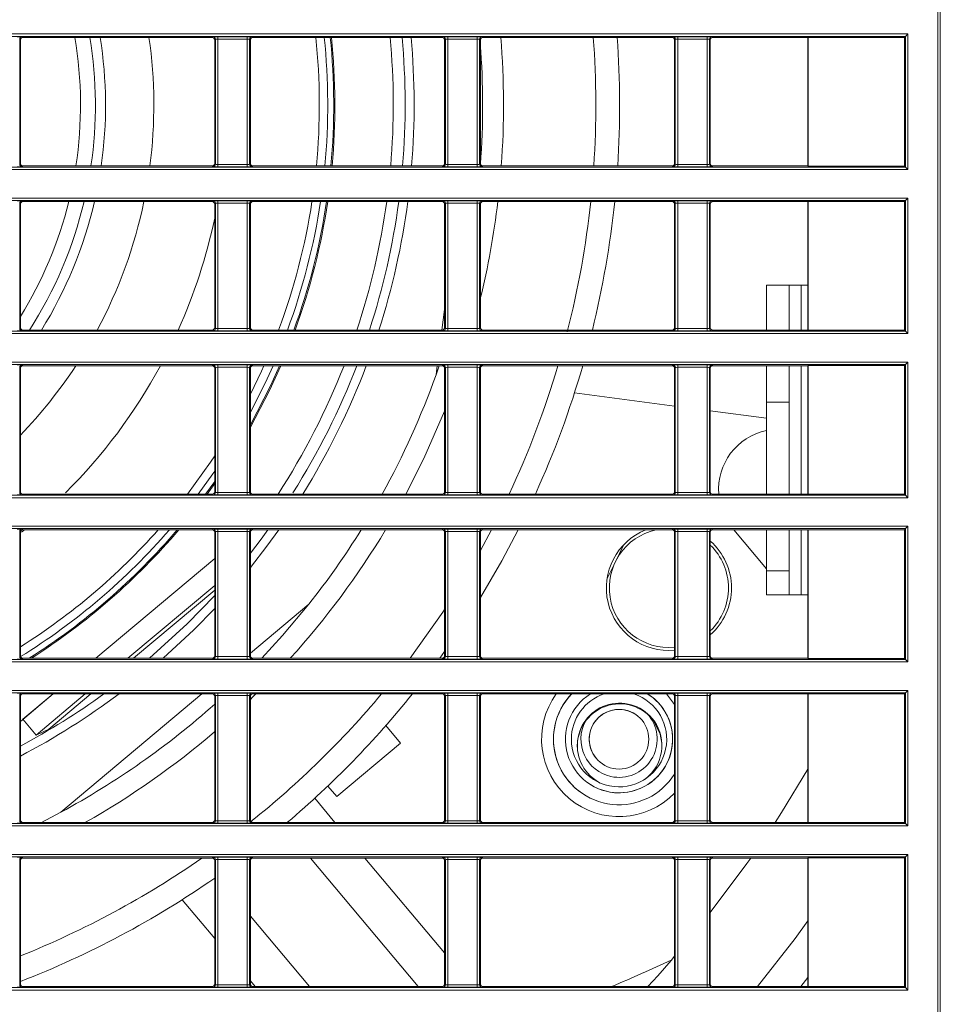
# Model space of a CAD drawing. Header units: millimetres. Extents: x 0 to 1118, y 0 to 864.
# Tile 160 of 256: x 725 to 745, y 86 to 106. Entities that reach past the tile are written whole.
import ezdxf

# ---------------------------------------------------------------- set-up
doc = ezdxf.new("R2010")
doc.units = ezdxf.units.MM

msp = doc.modelspace()

# ---------------------------------------------------------------- linework, layer by layer
at = {"color": 9, "linetype": 'Continuous', "lineweight": 0}
for p, q in [((744.578, 81.107), (744.578, 126.514)), ((744.628, 126.514), (744.628, 81.107)), ((709.216, 106.171), (743.948, 106.171)), ((743.898, 106.121), (709.216, 106.121)), ((725.311, 106.062), (725.311, 103.435)), ((725.327, 106.046), (725.311, 106.062)), ((725.361, 106.112), (725.377, 106.096)), ((729.352, 106.096), (729.368, 106.112)), ((729.418, 106.062), (729.402, 106.046)), ((729.418, 103.435), (729.418, 106.062)), ((729.468, 106.113), (730.086, 106.113)), ((729.468, 106.063), (729.468, 106.113)), ((730.086, 106.063), (729.468, 106.063)), ((729.468, 106.063), (729.468, 103.434)), ((730.086, 106.063), (730.086, 106.113)), ((730.086, 103.434), (730.086, 106.063)), ((730.136, 106.062), (730.136, 103.435)), ((730.152, 106.046), (730.136, 106.062)), ((730.186, 106.112), (730.202, 106.096)), ((734.177, 106.096), (734.193, 106.112)), ((734.243, 106.062), (734.227, 106.046)), ((734.243, 103.435), (734.243, 106.062)), ((734.293, 106.113), (734.911, 106.113)), ((734.293, 106.063), (734.293, 106.113)), ((734.911, 106.063), (734.293, 106.063)), ((734.293, 106.063), (734.293, 103.434)), ((734.911, 106.063), (734.911, 106.113)), ((734.911, 103.434), (734.911, 106.063)), ((734.961, 106.062), (734.961, 103.435)), ((734.977, 106.046), (734.961, 106.062)), ((735.011, 106.112), (735.027, 106.096)), ((739.002, 106.096), (739.018, 106.112)), ((739.068, 106.062), (739.052, 106.046)), ((739.068, 103.435), (739.068, 106.062)), ((739.118, 106.113), (739.736, 106.113)), ((739.118, 106.063), (739.118, 106.113)), ((739.736, 106.063), (739.118, 106.063)), ((739.118, 106.063), (739.118, 103.434)), ((739.736, 106.063), (739.736, 106.113)), ((739.736, 103.434), (739.736, 106.063)), ((739.786, 106.062), (739.786, 103.435)), ((739.802, 106.046), (739.786, 106.062)), ((739.836, 106.112), (739.852, 106.096)), ((743.898, 103.376), (743.898, 106.121)), ((743.948, 106.171), (743.948, 103.326)), ((709.216, 103.376), (743.898, 103.376)), ((725.311, 103.435), (725.327, 103.451)), ((725.377, 103.401), (725.361, 103.385)), ((729.368, 103.385), (729.352, 103.401)), ((729.402, 103.451), (729.418, 103.435)), ((729.468, 103.384), (729.468, 103.434)), ((729.468, 103.434), (730.086, 103.434)), ((730.086, 103.384), (729.468, 103.384)), ((730.086, 103.384), (730.086, 103.434)), ((730.136, 103.435), (730.152, 103.451)), ((730.202, 103.401), (730.186, 103.385)), ((734.193, 103.385), (734.177, 103.401)), ((734.227, 103.451), (734.243, 103.435)), ((734.293, 103.384), (734.293, 103.434)), ((734.293, 103.434), (734.911, 103.434)), ((734.911, 103.384), (734.293, 103.384)), ((734.911, 103.384), (734.911, 103.434)), ((734.961, 103.435), (734.977, 103.451)), ((735.027, 103.401), (735.011, 103.385)), ((739.018, 103.385), (739.002, 103.401)), ((739.052, 103.451), (739.068, 103.435)), ((739.118, 103.384), (739.118, 103.434)), ((739.118, 103.434), (739.736, 103.434)), ((739.736, 103.384), (739.118, 103.384)), ((739.736, 103.384), (739.736, 103.434)), ((739.786, 103.435), (739.802, 103.451)), ((739.852, 103.401), (739.836, 103.385)), ((743.948, 103.326), (709.216, 103.326)), ((709.216, 102.726), (743.948, 102.726)), ((743.898, 102.676), (709.216, 102.676)), ((725.311, 102.617), (725.311, 99.99)), ((725.327, 102.601), (725.311, 102.617)), ((725.361, 102.667), (725.377, 102.651)), ((729.352, 102.651), (729.368, 102.667)), ((729.418, 102.617), (729.402, 102.601)), ((729.418, 99.99), (729.418, 102.617)), ((729.468, 102.668), (730.086, 102.668)), ((729.468, 102.618), (729.468, 102.668)), ((730.086, 102.618), (729.468, 102.618)), ((729.468, 102.618), (729.468, 99.989)), ((730.086, 102.618), (730.086, 102.668)), ((730.086, 99.989), (730.086, 102.618)), ((730.136, 102.617), (730.136, 99.99)), ((730.152, 102.601), (730.136, 102.617)), ((730.186, 102.667), (730.202, 102.651)), ((734.177, 102.651), (734.193, 102.667)), ((734.243, 102.617), (734.227, 102.601)), ((734.243, 99.99), (734.243, 102.617)), ((734.293, 102.668), (734.911, 102.668)), ((734.293, 102.618), (734.293, 102.668)), ((734.911, 102.618), (734.293, 102.618)), ((734.293, 102.618), (734.293, 99.989)), ((734.911, 102.618), (734.911, 102.668)), ((734.911, 99.989), (734.911, 102.618)), ((734.961, 102.617), (734.961, 99.99)), ((734.977, 102.601), (734.961, 102.617)), ((735.011, 102.667), (735.027, 102.651)), ((739.002, 102.651), (739.018, 102.667)), ((739.068, 102.617), (739.052, 102.601)), ((739.068, 99.99), (739.068, 102.617)), ((739.118, 102.668), (739.736, 102.668)), ((739.118, 102.618), (739.118, 102.668)), ((739.736, 102.618), (739.118, 102.618)), ((739.118, 102.618), (739.118, 99.989)), ((739.736, 102.618), (739.736, 102.668)), ((739.736, 99.989), (739.736, 102.618)), ((739.786, 102.617), (739.786, 99.99)), ((739.802, 102.601), (739.786, 102.617)), ((739.836, 102.667), (739.852, 102.651)), ((743.898, 99.931), (743.898, 102.676)), ((743.948, 102.726), (743.948, 99.881)), ((741.709, 99.956), (741.709, 100.898)), ((709.216, 99.931), (743.898, 99.931)), ((743.948, 99.881), (709.216, 99.881)), ((725.311, 99.99), (725.327, 100.006)), ((725.377, 99.956), (725.361, 99.94)), ((729.368, 99.94), (729.352, 99.956)), ((729.402, 100.006), (729.418, 99.99)), ((729.468, 99.939), (729.468, 99.989)), ((729.468, 99.989), (730.086, 99.989)), ((730.086, 99.939), (729.468, 99.939)), ((730.086, 99.939), (730.086, 99.989)), ((730.136, 99.99), (730.152, 100.006)), ((730.202, 99.956), (730.186, 99.94)), ((734.193, 99.94), (734.177, 99.956)), ((734.227, 100.006), (734.243, 99.99)), ((734.293, 99.939), (734.293, 99.989)), ((734.293, 99.989), (734.911, 99.989)), ((734.911, 99.939), (734.293, 99.939)), ((734.911, 99.939), (734.911, 99.989)), ((734.961, 99.99), (734.977, 100.006)), ((735.027, 99.956), (735.011, 99.94)), ((739.018, 99.94), (739.002, 99.956)), ((739.052, 100.006), (739.068, 99.99)), ((739.118, 99.939), (739.118, 99.989)), ((739.118, 99.989), (739.736, 99.989)), ((739.736, 99.939), (739.118, 99.939)), ((739.736, 99.939), (739.736, 99.989)), ((739.786, 99.99), (739.802, 100.006)), ((739.852, 99.956), (739.836, 99.94)), ((709.216, 99.281), (743.948, 99.281)), ((743.898, 99.231), (709.216, 99.231)), ((725.361, 99.222), (725.377, 99.206)), ((729.352, 99.206), (729.368, 99.222)), ((729.468, 99.223), (730.086, 99.223)), ((729.468, 99.223), (729.468, 99.173)), ((730.086, 99.223), (730.086, 99.173)), ((730.186, 99.222), (730.202, 99.206)), ((734.177, 99.206), (734.193, 99.222)), ((734.293, 99.223), (734.911, 99.223)), ((734.293, 99.223), (734.293, 99.173)), ((734.911, 99.223), (734.911, 99.173)), ((735.011, 99.222), (735.027, 99.206)), ((739.002, 99.206), (739.018, 99.222)), ((739.118, 99.223), (739.736, 99.223)), ((739.118, 99.223), (739.118, 99.173)), ((739.736, 99.223), (739.736, 99.173)), ((739.836, 99.222), (739.852, 99.206)), ((743.898, 96.486), (743.898, 99.231)), ((743.948, 99.281), (743.948, 96.436)), ((725.311, 99.172), (725.311, 96.545)), ((725.327, 99.156), (725.311, 99.172)), ((729.418, 99.172), (729.402, 99.156)), ((729.418, 96.545), (729.418, 99.172)), ((730.086, 99.173), (729.468, 99.173)), ((729.468, 99.173), (729.468, 96.544)), ((730.086, 96.544), (730.086, 99.173)), ((730.136, 99.172), (730.136, 96.545)), ((730.152, 99.156), (730.136, 99.172)), ((734.243, 99.172), (734.227, 99.156)), ((734.243, 96.545), (734.243, 99.172)), ((734.911, 99.173), (734.293, 99.173)), ((734.293, 99.173), (734.293, 96.544)), ((734.911, 96.544), (734.911, 99.173)), ((734.961, 99.172), (734.961, 96.545)), ((734.977, 99.156), (734.961, 99.172)), ((739.068, 99.172), (739.052, 99.156)), ((739.068, 96.545), (739.068, 99.172)), ((739.736, 99.173), (739.118, 99.173)), ((739.118, 99.173), (739.118, 96.544)), ((739.736, 96.544), (739.736, 99.173)), ((739.786, 99.172), (739.786, 96.545)), ((739.802, 99.156), (739.786, 99.172)), ((741.709, 96.511), (741.709, 99.206)), ((741.459, 98.445), (740.984, 98.445)), ((725.311, 96.545), (725.327, 96.561)), ((729.402, 96.561), (729.418, 96.545)), ((729.468, 96.544), (729.468, 96.494)), ((729.468, 96.544), (730.086, 96.544)), ((730.086, 96.544), (730.086, 96.494)), ((730.136, 96.545), (730.152, 96.561)), ((734.227, 96.561), (734.243, 96.545)), ((734.293, 96.544), (734.911, 96.544)), ((734.293, 96.544), (734.293, 96.494)), ((734.911, 96.544), (734.911, 96.494)), ((734.961, 96.545), (734.977, 96.561)), ((739.052, 96.561), (739.068, 96.545)), ((739.118, 96.544), (739.736, 96.544)), ((739.118, 96.544), (739.118, 96.494)), ((739.736, 96.544), (739.736, 96.494)), ((739.786, 96.545), (739.802, 96.561)), ((709.216, 96.486), (743.898, 96.486)), ((743.948, 96.436), (709.216, 96.436)), ((725.377, 96.511), (725.361, 96.495)), ((729.368, 96.495), (729.352, 96.511)), ((730.086, 96.494), (729.468, 96.494)), ((730.202, 96.511), (730.186, 96.495)), ((734.193, 96.495), (734.177, 96.511)), ((734.911, 96.494), (734.293, 96.494)), ((735.027, 96.511), (735.011, 96.495)), ((739.018, 96.495), (739.002, 96.511)), ((739.736, 96.494), (739.118, 96.494)), ((739.852, 96.511), (739.836, 96.495)), ((709.216, 95.836), (743.948, 95.836)), ((743.898, 95.786), (709.216, 95.786)), ((725.311, 95.727), (725.311, 93.1)), ((725.327, 95.711), (725.311, 95.727)), ((725.361, 95.777), (725.377, 95.761)), ((729.352, 95.761), (729.368, 95.777)), ((729.418, 95.727), (729.402, 95.711)), ((729.418, 93.1), (729.418, 95.727)), ((729.468, 95.778), (730.086, 95.778)), ((729.468, 95.778), (729.468, 95.728)), ((730.086, 95.728), (729.468, 95.728)), ((729.468, 95.728), (729.468, 93.099)), ((730.086, 95.778), (730.086, 95.728)), ((730.086, 93.099), (730.086, 95.728)), ((730.136, 95.727), (730.136, 93.1)), ((730.152, 95.711), (730.136, 95.727)), ((730.186, 95.777), (730.202, 95.761)), ((734.177, 95.761), (734.193, 95.777)), ((734.243, 95.727), (734.227, 95.711)), ((734.243, 93.1), (734.243, 95.727)), ((734.293, 95.778), (734.911, 95.778)), ((734.293, 95.778), (734.293, 95.728)), ((734.911, 95.728), (734.293, 95.728)), ((734.293, 95.728), (734.293, 93.099)), ((734.911, 95.778), (734.911, 95.728)), ((734.911, 93.099), (734.911, 95.728)), ((734.961, 95.727), (734.961, 93.1)), ((734.977, 95.711), (734.961, 95.727)), ((735.011, 95.777), (735.027, 95.761)), ((739.002, 95.761), (739.018, 95.777)), ((739.068, 95.727), (739.052, 95.711)), ((739.068, 93.1), (739.068, 95.727)), ((739.118, 95.778), (739.736, 95.778)), ((739.118, 95.778), (739.118, 95.728)), ((739.736, 95.728), (739.118, 95.728)), ((739.118, 95.728), (739.118, 93.099)), ((739.736, 95.778), (739.736, 95.728)), ((739.736, 93.099), (739.736, 95.728)), ((739.786, 95.727), (739.786, 93.1)), ((739.802, 95.711), (739.786, 95.727)), ((739.836, 95.777), (739.852, 95.761)), ((741.709, 94.398), (741.709, 95.761)), ((743.898, 93.041), (743.898, 95.786)), ((743.948, 95.836), (743.948, 92.991)), ((709.216, 93.041), (743.898, 93.041)), ((725.311, 93.1), (725.327, 93.116)), ((725.377, 93.066), (725.361, 93.05)), ((729.368, 93.05), (729.352, 93.066)), ((729.402, 93.116), (729.418, 93.1)), ((729.468, 93.099), (730.086, 93.099)), ((729.468, 93.099), (729.468, 93.049)), ((730.086, 93.049), (729.468, 93.049)), ((730.086, 93.099), (730.086, 93.049)), ((730.136, 93.1), (730.152, 93.116)), ((730.202, 93.066), (730.186, 93.05)), ((734.193, 93.05), (734.177, 93.066)), ((734.227, 93.116), (734.243, 93.1)), ((734.293, 93.099), (734.293, 93.049)), ((734.293, 93.099), (734.911, 93.099)), ((734.911, 93.049), (734.293, 93.049)), ((734.911, 93.099), (734.911, 93.049)), ((734.961, 93.1), (734.977, 93.116)), ((735.027, 93.066), (735.011, 93.05)), ((739.018, 93.05), (739.002, 93.066)), ((739.052, 93.116), (739.068, 93.1)), ((739.118, 93.099), (739.118, 93.049)), ((739.118, 93.099), (739.736, 93.099)), ((739.736, 93.049), (739.118, 93.049)), ((739.736, 93.099), (739.736, 93.049)), ((739.786, 93.1), (739.802, 93.116)), ((739.852, 93.066), (739.836, 93.05)), ((743.948, 92.991), (709.216, 92.991)), ((709.216, 92.391), (743.948, 92.391)), ((743.898, 92.341), (709.216, 92.341)), ((725.311, 92.282), (725.311, 89.655)), ((725.327, 92.266), (725.311, 92.282)), ((725.361, 92.332), (725.377, 92.316)), ((729.352, 92.316), (729.368, 92.332)), ((729.418, 92.282), (729.402, 92.266)), ((729.418, 89.655), (729.418, 92.282)), ((729.468, 92.333), (730.086, 92.333)), ((729.468, 92.333), (729.468, 92.283)), ((730.086, 92.283), (729.468, 92.283)), ((729.468, 92.283), (729.468, 89.654)), ((730.086, 92.333), (730.086, 92.283)), ((730.086, 89.654), (730.086, 92.283)), ((730.136, 92.282), (730.136, 89.655)), ((730.152, 92.266), (730.136, 92.282)), ((730.186, 92.332), (730.202, 92.316)), ((734.177, 92.316), (734.193, 92.332)), ((734.243, 92.282), (734.227, 92.266)), ((734.243, 89.655), (734.243, 92.282)), ((734.293, 92.333), (734.911, 92.333)), ((734.293, 92.333), (734.293, 92.283)), ((734.911, 92.283), (734.293, 92.283)), ((734.293, 92.283), (734.293, 89.654)), ((734.911, 92.333), (734.911, 92.283)), ((734.911, 89.654), (734.911, 92.283)), ((734.961, 92.282), (734.961, 89.655)), ((734.977, 92.266), (734.961, 92.282)), ((735.011, 92.332), (735.027, 92.316)), ((739.002, 92.316), (739.018, 92.332)), ((739.068, 92.282), (739.052, 92.266)), ((739.068, 89.655), (739.068, 92.282)), ((739.118, 92.333), (739.736, 92.333)), ((739.118, 92.333), (739.118, 92.283)), ((739.736, 92.283), (739.118, 92.283)), ((739.118, 92.283), (739.118, 89.654)), ((739.736, 92.333), (739.736, 92.283)), ((739.736, 89.654), (739.736, 92.283)), ((739.786, 92.282), (739.786, 89.655)), ((739.802, 92.266), (739.786, 92.282)), ((739.836, 92.332), (739.852, 92.316)), ((743.898, 89.596), (743.898, 92.341)), ((743.948, 92.391), (743.948, 89.546)), ((709.216, 89.596), (743.898, 89.596)), ((743.948, 89.546), (709.216, 89.546)), ((725.311, 89.655), (725.327, 89.671)), ((725.377, 89.621), (725.361, 89.605)), ((729.368, 89.605), (729.352, 89.621)), ((729.402, 89.671), (729.418, 89.655)), ((729.468, 89.654), (730.086, 89.654)), ((729.468, 89.654), (729.468, 89.604)), ((730.086, 89.604), (729.468, 89.604)), ((730.086, 89.654), (730.086, 89.604)), ((730.136, 89.655), (730.152, 89.671)), ((730.202, 89.621), (730.186, 89.605)), ((734.193, 89.605), (734.177, 89.621)), ((734.227, 89.671), (734.243, 89.655)), ((734.293, 89.654), (734.293, 89.604)), ((734.293, 89.654), (734.911, 89.654)), ((734.911, 89.604), (734.293, 89.604)), ((734.911, 89.654), (734.911, 89.604)), ((734.961, 89.655), (734.977, 89.671)), ((735.027, 89.621), (735.011, 89.605)), ((739.018, 89.605), (739.002, 89.621)), ((739.052, 89.671), (739.068, 89.655)), ((739.118, 89.654), (739.118, 89.604)), ((739.118, 89.654), (739.736, 89.654)), ((739.736, 89.604), (739.118, 89.604)), ((739.736, 89.654), (739.736, 89.604)), ((739.786, 89.655), (739.802, 89.671)), ((739.852, 89.621), (739.836, 89.605)), ((709.216, 88.946), (743.948, 88.946)), ((743.898, 88.896), (709.216, 88.896)), ((725.361, 88.887), (725.377, 88.871)), ((729.352, 88.871), (729.368, 88.887)), ((729.468, 88.888), (730.086, 88.888)), ((729.468, 88.888), (729.468, 88.838)), ((730.086, 88.888), (730.086, 88.838)), ((730.186, 88.887), (730.202, 88.871)), ((734.177, 88.871), (734.193, 88.887)), ((734.293, 88.888), (734.911, 88.888)), ((734.293, 88.888), (734.293, 88.838)), ((734.911, 88.888), (734.911, 88.838)), ((735.011, 88.887), (735.027, 88.871)), ((739.002, 88.871), (739.018, 88.887)), ((739.118, 88.888), (739.736, 88.888)), ((739.118, 88.888), (739.118, 88.838)), ((739.736, 88.888), (739.736, 88.838)), ((739.836, 88.887), (739.852, 88.871)), ((743.898, 86.151), (743.898, 88.896)), ((743.948, 88.946), (743.948, 86.101)), ((725.311, 88.837), (725.311, 86.21)), ((725.327, 88.821), (725.311, 88.837)), ((729.418, 88.837), (729.402, 88.821)), ((729.418, 86.21), (729.418, 88.837)), ((730.086, 88.838), (729.468, 88.838)), ((729.468, 88.838), (729.468, 86.209)), ((730.086, 86.209), (730.086, 88.838)), ((730.136, 88.837), (730.136, 86.21)), ((730.152, 88.821), (730.136, 88.837)), ((733.675, 86.176), (731.414, 88.871)), ((734.243, 88.837), (734.227, 88.821)), ((734.243, 86.21), (734.243, 88.837)), ((734.911, 88.838), (734.293, 88.838)), ((734.293, 88.838), (734.293, 86.209)), ((734.911, 86.209), (734.911, 88.838)), ((734.961, 88.837), (734.961, 86.21)), ((734.977, 88.821), (734.961, 88.837)), ((739.068, 88.837), (739.052, 88.821)), ((739.068, 86.21), (739.068, 88.837)), ((739.736, 88.838), (739.118, 88.838)), ((739.118, 88.838), (739.118, 86.209)), ((739.736, 86.209), (739.736, 88.838)), ((739.786, 88.837), (739.786, 86.21)), ((739.802, 88.821), (739.786, 88.837)), ((730.152, 87.653), (731.391, 86.176)), ((725.311, 86.21), (725.327, 86.226)), ((729.402, 86.226), (729.418, 86.21)), ((729.468, 86.209), (730.086, 86.209)), ((729.468, 86.209), (729.468, 86.159)), ((730.086, 86.209), (730.086, 86.159)), ((730.136, 86.21), (730.152, 86.226)), ((734.227, 86.226), (734.243, 86.21)), ((734.293, 86.209), (734.911, 86.209)), ((734.293, 86.209), (734.293, 86.159)), ((734.911, 86.209), (734.911, 86.159)), ((734.961, 86.21), (734.977, 86.226)), ((739.052, 86.226), (739.068, 86.21)), ((739.118, 86.209), (739.118, 86.159)), ((739.118, 86.209), (739.736, 86.209)), ((739.736, 86.209), (739.736, 86.159)), ((739.786, 86.21), (739.802, 86.226)), ((741.852, 86.366), (741.704, 86.176)), ((709.216, 86.151), (743.898, 86.151)), ((743.948, 86.101), (709.216, 86.101)), ((725.377, 86.176), (725.361, 86.16)), ((729.368, 86.16), (729.352, 86.176)), ((730.086, 86.159), (729.468, 86.159)), ((730.202, 86.176), (730.186, 86.16)), ((734.193, 86.16), (734.177, 86.176)), ((734.911, 86.159), (734.293, 86.159)), ((735.027, 86.176), (735.011, 86.16)), ((739.018, 86.16), (739.002, 86.176)), ((739.736, 86.159), (739.118, 86.159)), ((739.852, 86.176), (739.836, 86.16))]:
    msp.add_line(p, q, dxfattribs=at)
at = {"color": 7, "linetype": 'Continuous', "lineweight": 15}
for p, q in [((725.327, 106.046), (725.327, 103.451)), ((725.377, 106.096), (729.352, 106.096)), ((729.402, 103.451), (729.402, 106.046)), ((730.152, 106.046), (730.152, 103.451)), ((730.202, 106.096), (734.177, 106.096)), ((734.227, 103.451), (734.227, 106.046)), ((734.977, 106.046), (734.977, 103.451)), ((735.027, 106.096), (739.002, 106.096)), ((739.052, 103.451), (739.052, 106.046)), ((739.802, 106.046), (739.802, 103.451)), ((739.852, 106.096), (741.852, 106.096)), ((741.859, 106.099), (741.852, 106.096)), ((741.852, 103.401), (741.852, 106.096)), ((741.859, 106.099), (743.877, 106.099)), ((741.859, 103.398), (741.859, 106.099)), ((743.877, 106.099), (743.898, 106.121)), ((743.877, 106.099), (743.877, 103.398)), ((743.948, 106.171), (743.898, 106.121)), ((729.352, 103.401), (725.377, 103.401)), ((734.177, 103.401), (730.202, 103.401)), ((739.002, 103.401), (735.027, 103.401)), ((741.852, 103.401), (739.852, 103.401)), ((741.852, 103.401), (741.859, 103.398)), ((743.877, 103.398), (741.859, 103.398)), ((743.898, 103.376), (743.877, 103.398)), ((743.948, 103.326), (743.898, 103.376)), ((725.327, 102.601), (725.327, 100.006)), ((725.377, 102.651), (729.352, 102.651)), ((729.402, 100.006), (729.402, 102.601)), ((730.152, 102.601), (730.152, 100.006)), ((730.202, 102.651), (734.177, 102.651)), ((734.227, 100.006), (734.227, 102.601)), ((734.977, 102.601), (734.977, 100.006)), ((735.027, 102.651), (739.002, 102.651)), ((739.052, 100.006), (739.052, 102.601)), ((739.802, 102.601), (739.802, 100.006)), ((739.852, 102.651), (741.852, 102.651)), ((741.859, 102.654), (741.852, 102.651)), ((741.852, 99.956), (741.852, 102.651)), ((741.859, 102.654), (743.877, 102.654)), ((741.859, 99.953), (741.859, 102.654)), ((743.877, 102.654), (743.898, 102.676)), ((743.877, 102.654), (743.877, 99.953)), ((743.948, 102.726), (743.898, 102.676)), ((733.186, 101.183), (733.186, 101.183)), ((740.984, 100.898), (741.459, 100.898)), ((740.984, 99.956), (740.984, 100.898)), ((741.459, 100.898), (741.459, 99.956)), ((741.709, 100.898), (741.459, 100.898)), ((741.709, 100.898), (741.852, 100.898)), ((734.227, 100.385), (734.17, 99.956)), ((729.352, 99.956), (725.377, 99.956)), ((734.177, 99.956), (730.202, 99.956)), ((739.002, 99.956), (735.027, 99.956)), ((741.852, 99.956), (739.852, 99.956)), ((741.852, 99.956), (741.859, 99.953)), ((743.877, 99.953), (741.859, 99.953)), ((743.898, 99.931), (743.877, 99.953)), ((743.948, 99.881), (743.898, 99.931)), ((743.877, 99.209), (743.898, 99.231)), ((743.948, 99.281), (743.898, 99.231)), ((725.327, 99.156), (725.327, 96.561)), ((725.377, 99.206), (729.352, 99.206)), ((729.402, 96.561), (729.402, 99.156)), ((730.152, 99.156), (730.152, 96.561)), ((730.202, 99.206), (734.177, 99.206)), ((734.072, 99.206), (734.047, 99.018)), ((734.113, 99.206), (734.047, 99.018)), ((734.227, 96.561), (734.227, 99.156)), ((734.977, 99.156), (734.977, 96.561)), ((735.027, 99.206), (739.002, 99.206)), ((739.052, 96.561), (739.052, 99.156)), ((739.802, 99.156), (739.802, 96.561)), ((739.852, 99.206), (741.852, 99.206)), ((740.984, 98.445), (740.984, 99.206)), ((741.459, 99.206), (741.459, 98.445)), ((741.859, 99.209), (741.852, 99.206)), ((741.852, 96.511), (741.852, 99.206)), ((741.859, 99.209), (743.877, 99.209)), ((741.859, 96.508), (741.859, 99.209)), ((743.877, 99.209), (743.877, 96.508)), ((739.052, 98.359), (736.952, 98.635)), ((740.984, 98.445), (740.984, 96.511)), ((741.459, 98.445), (741.459, 96.511)), ((740.984, 98.104), (739.802, 98.26)), ((729.402, 96.776), (729.211, 96.511)), ((729.242, 96.511), (729.402, 96.732)), ((729.352, 96.511), (725.377, 96.511)), ((734.177, 96.511), (730.202, 96.511)), ((739.002, 96.511), (735.027, 96.511)), ((741.852, 96.511), (739.852, 96.511)), ((741.852, 96.511), (741.859, 96.508)), ((743.877, 96.508), (741.859, 96.508)), ((743.898, 96.486), (743.877, 96.508)), ((743.948, 96.436), (743.898, 96.486)), ((725.327, 95.711), (725.327, 93.116)), ((725.411, 95.761), (725.351, 95.712)), ((725.377, 95.761), (729.352, 95.761)), ((729.402, 93.116), (729.402, 95.711)), ((730.152, 95.711), (730.152, 93.116)), ((730.202, 95.761), (734.177, 95.761)), ((734.227, 93.116), (734.227, 95.711)), ((735.209, 95.761), (734.977, 95.329)), ((734.977, 95.711), (734.977, 93.116)), ((735.027, 95.761), (739.002, 95.761)), ((739.052, 93.116), (739.052, 95.711)), ((739.802, 95.711), (739.802, 93.116)), ((739.852, 95.761), (741.852, 95.761)), ((740.299, 95.761), (740.984, 94.944)), ((740.984, 94.898), (740.984, 95.761)), ((741.459, 94.898), (741.459, 95.761)), ((741.859, 95.764), (741.852, 95.761)), ((741.852, 93.066), (741.852, 95.761)), ((741.859, 95.764), (743.877, 95.764)), ((741.859, 93.063), (741.859, 95.764)), ((743.877, 95.764), (743.898, 95.786)), ((743.877, 95.764), (743.877, 93.063)), ((743.948, 95.836), (743.898, 95.786)), ((729.402, 95.159), (726.907, 93.066)), ((740.984, 94.898), (741.459, 94.898)), ((740.984, 94.398), (740.984, 94.898)), ((741.459, 94.898), (741.459, 94.398)), ((727.581, 93.066), (729.402, 94.594)), ((727.697, 93.066), (729.402, 94.496)), ((741.459, 94.398), (740.984, 94.398)), ((741.459, 94.398), (741.709, 94.398)), ((741.709, 94.398), (741.852, 94.398)), ((731.376, 94.198), (730.152, 93.171)), ((729.352, 93.066), (725.377, 93.066)), ((734.177, 93.066), (730.202, 93.066)), ((734.125, 93.066), (734.227, 93.207)), ((739.002, 93.066), (735.027, 93.066)), ((741.852, 93.066), (739.852, 93.066)), ((741.852, 93.066), (741.859, 93.063)), ((743.877, 93.063), (741.859, 93.063)), ((743.898, 93.041), (743.877, 93.063)), ((743.948, 92.991), (743.898, 93.041)), ((726.013, 92.316), (725.327, 91.74)), ((725.327, 92.266), (725.327, 89.671)), ((725.377, 92.316), (729.352, 92.316)), ((726.013, 92.316), (725.38, 91.784)), ((725.658, 91.453), (726.687, 92.316)), ((725.921, 91.575), (726.804, 92.316)), ((729.132, 92.316), (726.174, 89.834)), ((729.402, 89.671), (729.402, 92.266)), ((730.152, 92.266), (730.152, 89.671)), ((730.202, 92.316), (734.177, 92.316)), ((734.227, 89.671), (734.227, 92.266)), ((734.977, 92.266), (734.977, 89.671)), ((735.027, 92.316), (739.002, 92.316)), ((739.052, 92.097), (738.881, 92.316)), ((739.052, 89.671), (739.052, 92.266)), ((739.802, 92.266), (739.802, 89.671)), ((739.852, 92.316), (741.852, 92.316)), ((741.859, 92.319), (741.852, 92.316)), ((741.852, 89.621), (741.852, 92.316)), ((741.859, 92.319), (743.877, 92.319)), ((741.859, 89.618), (741.859, 92.319)), ((743.877, 92.319), (743.898, 92.341)), ((743.877, 92.319), (743.877, 89.618)), ((743.948, 92.391), (743.898, 92.341)), ((725.38, 91.784), (725.658, 91.453)), ((725.658, 91.453), (725.921, 91.575)), ((733.304, 91.286), (732.996, 91.653)), ((733.08, 91.747), (733.079, 91.749)), ((725.658, 91.453), (725.658, 91.453)), ((731.963, 90.161), (733.304, 91.286)), ((731.777, 90.383), (731.963, 90.161)), ((731.927, 89.621), (731.503, 90.127)), ((726.174, 89.834), (725.767, 89.621)), ((729.352, 89.621), (725.377, 89.621)), ((734.177, 89.621), (730.202, 89.621)), ((739.002, 89.621), (735.027, 89.621)), ((741.852, 89.621), (739.852, 89.621)), ((741.852, 89.621), (741.859, 89.618)), ((743.877, 89.618), (741.859, 89.618)), ((743.898, 89.596), (743.877, 89.618)), ((743.948, 89.546), (743.898, 89.596)), ((743.877, 88.874), (743.898, 88.896)), ((743.948, 88.946), (743.898, 88.896)), ((725.327, 88.821), (725.327, 86.226)), ((725.377, 88.871), (729.352, 88.871)), ((729.402, 86.226), (729.402, 88.821)), ((730.152, 88.821), (730.152, 86.226)), ((730.202, 88.871), (734.177, 88.871)), ((734.227, 86.88), (732.556, 88.871)), ((734.227, 86.226), (734.227, 88.821)), ((734.977, 88.821), (734.977, 86.226)), ((735.027, 88.871), (739.002, 88.871)), ((739.052, 86.226), (739.052, 88.821)), ((739.802, 88.821), (739.802, 86.226)), ((739.852, 88.871), (741.852, 88.871)), ((741.859, 88.874), (741.852, 88.871)), ((741.852, 86.176), (741.852, 88.871)), ((741.859, 88.874), (743.877, 88.874)), ((741.859, 86.173), (741.859, 88.874)), ((743.877, 88.874), (743.877, 86.173)), ((728.721, 87.996), (729.402, 87.185)), ((738.98, 86.724), (739.052, 86.808)), ((730.152, 86.291), (730.249, 86.176)), ((729.352, 86.176), (725.377, 86.176)), ((734.177, 86.176), (730.202, 86.176)), ((739.002, 86.176), (735.027, 86.176)), ((741.852, 86.176), (739.852, 86.176)), ((741.852, 86.176), (741.859, 86.173)), ((743.877, 86.173), (741.859, 86.173)), ((743.898, 86.151), (743.877, 86.173)), ((743.948, 86.101), (743.898, 86.151))]:
    msp.add_line(p, q, dxfattribs=at)
at = {"color": 7, "linetype": 'Continuous', "lineweight": 15, "flags": 128}
for points in [[(730.434, 99.206), (730.383, 99.092), (730.152, 98.612)], [(730.627, 99.206), (730.459, 98.838), (730.152, 98.23)], [(730.764, 99.206), (730.572, 98.784), (730.152, 97.969)], [(730.152, 97.918), (730.554, 98.688), (730.791, 99.206)], [(734.227, 98.256), (733.792, 97.26), (733.414, 96.511)], [(729.402, 97.313), (729.312, 97.179), (728.833, 96.511)], [(729.402, 96.995), (729.363, 96.939), (729.055, 96.511)], [(730.152, 94.97), (730.5, 95.417), (730.751, 95.761)], [(730.152, 95.271), (730.377, 95.566), (730.52, 95.761)], [(734.977, 94.339), (735.427, 95.11), (735.772, 95.761)], [(737.637, 94.741), (737.804, 95.076), (737.978, 95.441)], [(728.034, 93.066), (728.826, 93.789), (729.402, 94.385)], [(728.321, 93.066), (728.962, 93.66), (729.402, 94.109)], [(731.376, 94.198), (730.828, 93.542), (730.393, 93.066)], [(734.227, 94.091), (734.189, 94.034), (733.502, 93.066)], [(730.269, 92.316), (730.199, 92.247), (730.152, 92.202)], [(738.785, 91.283), (738.751, 91.471), (738.623, 91.734)], [(741.161, 89.621), (741.294, 89.826), (741.852, 90.734)], [(739.802, 87.725), (740.571, 88.756), (740.652, 88.871)], [(738.494, 86.176), (738.698, 86.402), (738.98, 86.724)]]:
    msp.add_lwpolyline(points, dxfattribs=at)
at = {"color": 9, "linetype": 'Continuous', "lineweight": 0, "flags": 128}
msp.add_lwpolyline([(741.852, 87.55), (741.581, 87.181), (740.795, 86.176)], dxfattribs=at)
at = {"color": 7, "linetype": 'Continuous', "lineweight": 15}
msp.add_circle((737.887, 91.365), 0.625, dxfattribs=at)
at = {"color": 9, "linetype": 'Continuous', "lineweight": 0}
for centre, start, end in [((725.361, 106.062), 90.0051, 179.9949), ((729.368, 106.062), 0.0051, 89.9949), ((730.186, 106.062), 90.0051, 179.9949), ((734.193, 106.062), 0.0051, 89.9949), ((735.011, 106.062), 90.0051, 179.9949), ((739.018, 106.062), 0.0051, 89.9949), ((739.836, 106.062), 90.0051, 179.9949), ((725.361, 103.435), 180.0051, 269.9949), ((729.368, 103.435), 270.0051, 359.9949), ((730.186, 103.435), 180.0051, 269.9949), ((734.193, 103.435), 270.0051, 359.9949), ((735.011, 103.435), 180.0051, 269.9949), ((739.018, 103.435), 270.0051, 359.9949), ((739.836, 103.435), 180.0051, 269.9949), ((725.361, 102.617), 90.0051, 179.9949), ((729.368, 102.617), 0.0051, 89.9949), ((730.186, 102.617), 90.0051, 179.9949), ((734.193, 102.617), 0.0051, 89.9949), ((735.011, 102.617), 90.0051, 179.9949), ((739.018, 102.617), 0.0051, 89.9949), ((739.836, 102.617), 90.0051, 179.9949), ((725.361, 99.99), 180.0051, 269.9949), ((729.368, 99.99), 270.0051, 359.9949), ((730.186, 99.99), 180.0051, 269.9949), ((734.193, 99.99), 270.0051, 359.9949), ((735.011, 99.99), 180.0051, 269.9949), ((739.018, 99.99), 270.0051, 359.9949), ((739.836, 99.99), 180.0051, 269.9949), ((725.361, 99.172), 90.0051, 179.9949), ((729.368, 99.172), 0.0051, 89.9949), ((730.186, 99.172), 90.0051, 179.9949), ((734.193, 99.172), 0.0051, 89.9949), ((735.011, 99.172), 90.0051, 179.9949), ((739.018, 99.172), 0.0051, 89.9949), ((739.836, 99.172), 90.0051, 179.9949), ((725.361, 96.545), 180.0051, 269.9949), ((729.368, 96.545), 270.0051, 359.9949), ((730.186, 96.545), 180.0051, 269.9949), ((734.193, 96.545), 270.0051, 359.9949), ((735.011, 96.545), 180.0051, 269.9949), ((739.018, 96.545), 270.0051, 359.9949), ((739.836, 96.545), 180.0051, 269.9949), ((725.361, 95.727), 90.0051, 179.9949), ((729.368, 95.727), 0.0051, 89.9949), ((730.186, 95.727), 90.0051, 179.9949), ((734.193, 95.727), 0.0051, 89.9949), ((735.011, 95.727), 90.0051, 179.9949), ((739.018, 95.727), 0.0051, 89.9949), ((739.836, 95.727), 90.0051, 179.9949), ((725.361, 93.1), 180.0051, 269.9949), ((729.368, 93.1), 270.0051, 359.9949), ((730.186, 93.1), 180.0051, 269.9949), ((734.193, 93.1), 270.0051, 359.9949), ((735.011, 93.1), 180.0051, 269.9949), ((739.018, 93.1), 270.0051, 359.9949), ((739.836, 93.1), 180.0051, 269.9949), ((725.361, 92.282), 90.0051, 179.9949), ((729.368, 92.282), 0.0051, 89.9949), ((730.186, 92.282), 90.0051, 179.9949), ((734.193, 92.282), 0.0051, 89.9949), ((735.011, 92.282), 90.0051, 179.9949), ((739.018, 92.282), 0.0051, 89.9949), ((739.836, 92.282), 90.0051, 179.9949), ((725.361, 89.655), 180.0051, 269.9949), ((729.368, 89.655), 270.0051, 359.9949), ((730.186, 89.655), 180.0051, 269.9949), ((734.193, 89.655), 270.0051, 359.9949), ((735.011, 89.655), 180.0051, 269.9949), ((739.018, 89.655), 270.0051, 359.9949), ((739.836, 89.655), 180.0051, 269.9949), ((725.361, 88.837), 90.0051, 179.9949), ((729.368, 88.837), 0.0051, 89.9949), ((730.186, 88.837), 90.0051, 179.9949), ((734.193, 88.837), 0.0051, 89.9949), ((735.011, 88.837), 90.0051, 179.9949), ((739.018, 88.837), 0.0051, 89.9949), ((739.836, 88.837), 90.0051, 179.9949), ((725.361, 86.21), 180.0051, 269.9949), ((729.368, 86.21), 270.0051, 359.9949), ((730.186, 86.21), 180.0051, 269.9949), ((734.193, 86.21), 270.0051, 359.9949), ((735.011, 86.21), 180.0051, 269.9949), ((739.018, 86.21), 270.0051, 359.9949), ((739.836, 86.21), 180.0051, 269.9949)]:
    msp.add_arc(centre, 0.05, start, end, dxfattribs=at)
at = {"color": 7, "linetype": 'Continuous', "lineweight": 15}
for centre, radius, start, end in [((718.15, 104.679), 8.437, 351.2894, 9.6694), ((718.15, 104.679), 8.75, 351.6028, 9.321), ((718.15, 104.679), 8.962, 351.8033, 9.0981), ((718.15, 104.679), 9.975, 352.6401, 8.1679), ((718.15, 104.679), 13.448, 354.5477, 6.0491), ((718.15, 104.679), 13.625, 354.6187, 5.9704), ((718.15, 104.679), 13.75, 354.6677, 5.9159), ((718.15, 104.679), 13.775, 354.6774, 5.9051), ((718.15, 104.679), 15, 355.1132, 5.4214), ((718.15, 104.679), 15.25, 355.1935, 5.3322), ((718.15, 104.679), 15.438, 355.252, 5.2673), ((718.15, 104.679), 17.313, 355.7672, 4.6955), ((718.15, 104.679), 19.25, 356.1939, 4.222), ((718.15, 104.679), 19.75, 356.2904, 4.1149), ((718.15, 104.679), 16.875, 355.778, 4.3544), ((718.15, 104.679), 8.437, 328.2783, 346.0938), ((718.15, 104.679), 8.75, 327.3334, 346.5999), ((718.15, 104.679), 8.963, 328.2002, 346.9233), ((718.15, 104.679), 9.975, 331.7406, 348.2706), ((718.15, 104.679), 13.448, 339.4402, 351.3275), ((718.15, 104.679), 13.625, 339.7188, 351.4409), ((718.15, 104.679), 13.75, 339.9111, 351.5193), ((718.15, 104.679), 13.775, 339.9492, 351.5348), ((718.15, 104.679), 15, 341.648, 352.2306), ((718.15, 104.679), 15.25, 341.9593, 352.3587), ((718.15, 104.679), 15.438, 342.1858, 352.4656), ((718.15, 104.679), 17.312, 346.3995, 353.2735), ((718.15, 104.679), 19.25, 345.6746, 353.9532), ((718.15, 104.679), 19.75, 346.1648, 354.1068), ((718.15, 104.679), 11.5, 335.7525, 348.0804), ((718.15, 104.679), 9.975, 316.0135, 326.7254), ((718.15, 104.679), 11.5, 314.9542, 331.5823), ((718.15, 104.679), 15, 327.0081, 338.6014), ((718.15, 104.679), 15.25, 327.7381, 338.969), ((718.15, 104.679), 15.437, 328.0561, 339.2363), ((718.15, 104.679), 16.875, 331.0518, 340.3985), ((718.15, 104.679), 19.25, 334.8935, 343.4829), ((718.15, 104.679), 19.75, 335.5713, 343.9125), ((741.24, 96.607), 1.265, 101.6771, 184.3561), ((718.15, 104.679), 13.448, 302.2544, 318.4616), ((718.15, 104.679), 13.625, 301.801, 319.1169), ((718.15, 104.679), 13.75, 302.3743, 319.5663), ((718.15, 104.679), 13.775, 302.538, 319.6548), ((718.15, 104.679), 17.312, 317.873, 328.9953), ((718.15, 104.679), 16.875, 321.6056, 328.0984), ((738.934, 94.541), 1.313, 111.6956, 275.1331), ((738.934, 94.541), 1.25, 102.6779, 275.3905), ((738.934, 94.541), 1.313, 0, 48.6316), ((738.934, 94.541), 1.25, 0, 46.0569), ((738.934, 94.541), 1.25, 313.9431, 0), ((738.934, 94.541), 1.313, 311.3684, 0), ((718.15, 104.679), 15.437, 297.7044, 306.7906), ((718.15, 104.679), 15.25, 298.0749, 305.838), ((718.15, 104.679), 19.25, 308.6175, 320.0422), ((718.15, 104.679), 19.75, 310.3219, 321.2469), ((737.887, 91.366), 1.625, 144.2165, 315.7874), ((737.887, 91.366), 1.375, 136.2877, 236.0094), ((737.887, 91.365), 1.375, 136.2718, 327.8629), ((737.887, 91.365), 1.125, 122.3444, 270.0329), ((737.887, 91.366), 1, 108.1625, 180), ((737.887, 91.366), 1, 180, 71.8375), ((737.887, 91.366), 1.125, 233.1323, 58.1643), ((737.887, 91.365), 1.125, 270.0329, 58.1895), ((718.15, 104.679), 16.875, 298.3944, 311.8196), ((737.899, 91.236), 0.887, 35.3575, 242.8707), ((737.9, 91.22), 0.888, 35.3968, 183.9743), ((737.887, 91.366), 0.625, 55.9721, 150), ((737.887, 91.365), 0.8, 257.6983, 37.6618), ((737.887, 91.365), 0.8, 152.0276, 257.6983), ((737.887, 91.366), 0.625, 150, 236.0288), ((737.9, 91.236), 0.887, 307.3337, 35.3941), ((718.15, 104.679), 17.312, 299.5686, 310.5369), ((718.15, 104.679), 19.25, 291.8905, 304.7841), ((718.15, 104.679), 19.75, 291.3088, 304.731), ((718.15, 132.179), 50, 293.0657, 294.62)]:
    msp.add_arc(centre, radius, start, end, dxfattribs=at)
at = {"color": 9, "linetype": 'Continuous', "lineweight": 0}
for centre, major_axis, ratio, start_param, end_param in [((725.261, 106.112), (0.1, 0), 0.008727, 0.008727, 1.570796), ((729.468, 106.112), (0.1, 0), 0.008727, 1.570796, 3.132866), ((729.468, 106.062), (0.05, 0), 0.017454, 1.570796, 3.132866), ((730.086, 106.112), (0.1, 0), 0.008727, 0.008727, 1.570796), ((730.086, 106.062), (0.05, 0), 0.017454, 0.008727, 1.570796), ((734.293, 106.112), (0.1, 0), 0.008727, 1.570796, 3.132866), ((734.293, 106.062), (0.05, 0), 0.017454, 1.570796, 3.132866), ((734.911, 106.112), (0.1, 0), 0.008727, 0.008727, 1.570796), ((734.911, 106.062), (0.05, 0), 0.017454, 0.008727, 1.570796), ((739.118, 106.112), (0.1, 0), 0.008727, 1.570796, 3.132866), ((739.118, 106.062), (0.05, 0), 0.017454, 1.570796, 3.132866), ((739.736, 106.112), (0.1, 0), 0.008727, 0.008727, 1.570796), ((739.736, 106.062), (0.05, 0), 0.017454, 0.008727, 1.570796), ((725.261, 103.385), (0.1, 0), 0.008727, 4.712389, 6.274459), ((729.468, 103.385), (0.1, 0), 0.008727, 3.150319, 4.712389), ((729.468, 103.435), (0.05, 0), 0.017454, 3.150319, 4.712389), ((730.086, 103.435), (0.05, 0), 0.017454, 4.712389, 6.274459), ((730.086, 103.385), (0.1, 0), 0.008727, 4.712389, 6.274459), ((734.293, 103.385), (0.1, 0), 0.008727, 3.150319, 4.712389), ((734.293, 103.435), (0.05, 0), 0.017454, 3.150319, 4.712389), ((734.911, 103.435), (0.05, 0), 0.017454, 4.712389, 6.274459), ((734.911, 103.385), (0.1, 0), 0.008727, 4.712389, 6.274459), ((739.118, 103.385), (0.1, 0), 0.008727, 3.150319, 4.712389), ((739.118, 103.435), (0.05, 0), 0.017454, 3.150319, 4.712389), ((739.736, 103.435), (0.05, 0), 0.017454, 4.712389, 6.274459), ((739.736, 103.385), (0.1, 0), 0.008727, 4.712389, 6.274459), ((725.261, 102.667), (0.1, 0), 0.008727, 0.008727, 1.570796), ((729.468, 102.667), (0.1, 0), 0.008727, 1.570796, 3.132866), ((729.468, 102.617), (0.05, 0), 0.017454, 1.570796, 3.132866), ((730.086, 102.667), (0.1, 0), 0.008727, 0.008727, 1.570796), ((730.086, 102.617), (0.05, 0), 0.017454, 0.008727, 1.570796), ((734.293, 102.667), (0.1, 0), 0.008727, 1.570796, 3.132866), ((734.293, 102.617), (0.05, 0), 0.017454, 1.570796, 3.132866), ((734.911, 102.667), (0.1, 0), 0.008727, 0.008727, 1.570796), ((734.911, 102.617), (0.05, 0), 0.017454, 0.008727, 1.570796), ((739.118, 102.667), (0.1, 0), 0.008727, 1.570796, 3.132866), ((739.118, 102.617), (0.05, 0), 0.017454, 1.570796, 3.132866), ((739.736, 102.667), (0.1, 0), 0.008727, 0.008727, 1.570796), ((739.736, 102.617), (0.05, 0), 0.017454, 0.008727, 1.570796), ((725.261, 99.94), (0.1, 0), 0.008727, 4.712389, 6.274459), ((729.468, 99.94), (0.1, 0), 0.008727, 3.150319, 4.712389), ((729.468, 99.99), (0.05, 0), 0.017454, 3.150319, 4.712389), ((730.086, 99.99), (0.05, 0), 0.017454, 4.712389, 6.274459), ((730.086, 99.94), (0.1, 0), 0.008727, 4.712389, 6.274459), ((734.293, 99.94), (0.1, 0), 0.008727, 3.150319, 4.712389), ((734.293, 99.99), (0.05, 0), 0.017454, 3.150319, 4.712389), ((734.911, 99.99), (0.05, 0), 0.017454, 4.712389, 6.274459), ((734.911, 99.94), (0.1, 0), 0.008727, 4.712389, 6.274459), ((739.118, 99.94), (0.1, 0), 0.008727, 3.150319, 4.712389), ((739.118, 99.99), (0.05, 0), 0.017454, 3.150319, 4.712389), ((739.736, 99.99), (0.05, 0), 0.017454, 4.712389, 6.274459), ((739.736, 99.94), (0.1, 0), 0.008727, 4.712389, 6.274459), ((725.261, 99.222), (0.1, 0), 0.008727, 0.008727, 1.570796), ((729.468, 99.222), (0.1, 0), 0.008727, 1.570796, 3.132866), ((730.086, 99.222), (0.1, 0), 0.008727, 0.008727, 1.570796), ((734.293, 99.222), (0.1, 0), 0.008727, 1.570796, 3.132866), ((734.911, 99.222), (0.1, 0), 0.008727, 0.008727, 1.570796), ((739.118, 99.222), (0.1, 0), 0.008727, 1.570796, 3.132866), ((739.736, 99.222), (0.1, 0), 0.008727, 0.008727, 1.570796), ((729.468, 99.172), (0.05, 0), 0.017454, 1.570796, 3.132866), ((730.086, 99.172), (0.05, 0), 0.017454, 0.008727, 1.570796), ((734.293, 99.172), (0.05, 0), 0.017454, 1.570796, 3.132866), ((734.911, 99.172), (0.05, 0), 0.017454, 0.008727, 1.570796), ((739.118, 99.172), (0.05, 0), 0.017454, 1.570796, 3.132866), ((739.736, 99.172), (0.05, 0), 0.017454, 0.008727, 1.570796), ((729.468, 96.545), (0.05, 0), 0.017454, 3.150319, 4.712389), ((730.086, 96.545), (0.05, 0), 0.017454, 4.712389, 6.274459), ((734.293, 96.545), (0.05, 0), 0.017454, 3.150319, 4.712389), ((734.911, 96.545), (0.05, 0), 0.017454, 4.712389, 6.274459), ((739.118, 96.545), (0.05, 0), 0.017454, 3.150319, 4.712389), ((739.736, 96.545), (0.05, 0), 0.017454, 4.712389, 6.274459), ((725.261, 96.495), (0.1, 0), 0.008727, 4.712389, 6.274459), ((729.468, 96.495), (0.1, 0), 0.008727, 3.150319, 4.712389), ((730.086, 96.495), (0.1, 0), 0.008727, 4.712389, 6.274459), ((734.293, 96.495), (0.1, 0), 0.008727, 3.150319, 4.712389), ((734.911, 96.495), (0.1, 0), 0.008727, 4.712389, 6.274459), ((739.118, 96.495), (0.1, 0), 0.008727, 3.150319, 4.712389), ((739.736, 96.495), (0.1, 0), 0.008727, 4.712389, 6.274459), ((725.261, 95.777), (0.1, 0), 0.008727, 0.008727, 1.570796), ((729.468, 95.777), (0.1, 0), 0.008727, 1.570796, 3.132866), ((729.468, 95.727), (0.05, 0), 0.017454, 1.570796, 3.132866), ((730.086, 95.777), (0.1, 0), 0.008727, 0.008727, 1.570796), ((730.086, 95.727), (0.05, 0), 0.017454, 0.008727, 1.570796), ((734.293, 95.777), (0.1, 0), 0.008727, 1.570796, 3.132866), ((734.293, 95.727), (0.05, 0), 0.017454, 1.570796, 3.132866), ((734.911, 95.777), (0.1, 0), 0.008727, 0.008727, 1.570796), ((734.911, 95.727), (0.05, 0), 0.017454, 0.008727, 1.570796), ((739.118, 95.777), (0.1, 0), 0.008727, 1.570796, 3.132866), ((739.118, 95.727), (0.05, 0), 0.017454, 1.570796, 3.132866), ((739.736, 95.777), (0.1, 0), 0.008727, 0.008727, 1.570796), ((739.736, 95.727), (0.05, 0), 0.017454, 0.008727, 1.570796), ((725.261, 93.05), (0.1, 0), 0.008727, 4.712389, 6.274459), ((729.468, 93.05), (0.1, 0), 0.008727, 3.150319, 4.712389), ((729.468, 93.1), (0.05, 0), 0.017454, 3.150319, 4.712389), ((730.086, 93.1), (0.05, 0), 0.017454, 4.712389, 6.274459), ((730.086, 93.05), (0.1, 0), 0.008727, 4.712389, 6.274459), ((734.293, 93.05), (0.1, 0), 0.008727, 3.150319, 4.712389), ((734.293, 93.1), (0.05, 0), 0.017454, 3.150319, 4.712389), ((734.911, 93.1), (0.05, 0), 0.017454, 4.712389, 6.274459), ((734.911, 93.05), (0.1, 0), 0.008727, 4.712389, 6.274459), ((739.118, 93.05), (0.1, 0), 0.008727, 3.150319, 4.712389), ((739.118, 93.1), (0.05, 0), 0.017454, 3.150319, 4.712389), ((739.736, 93.1), (0.05, 0), 0.017454, 4.712389, 6.274459), ((739.736, 93.05), (0.1, 0), 0.008727, 4.712389, 6.274459), ((725.261, 92.332), (0.1, 0), 0.008727, 0.008727, 1.570796), ((729.468, 92.332), (0.1, 0), 0.008727, 1.570796, 3.132866), ((729.468, 92.282), (0.05, 0), 0.017454, 1.570796, 3.132866), ((730.086, 92.332), (0.1, 0), 0.008727, 0.008727, 1.570796), ((730.086, 92.282), (0.05, 0), 0.017454, 0.008727, 1.570796), ((734.293, 92.332), (0.1, 0), 0.008727, 1.570796, 3.132866), ((734.293, 92.282), (0.05, 0), 0.017454, 1.570796, 3.132866), ((734.911, 92.332), (0.1, 0), 0.008727, 0.008727, 1.570796), ((734.911, 92.282), (0.05, 0), 0.017454, 0.008727, 1.570796), ((739.118, 92.332), (0.1, 0), 0.008727, 1.570796, 3.132866), ((739.118, 92.282), (0.05, 0), 0.017454, 1.570796, 3.132866), ((739.736, 92.332), (0.1, 0), 0.008727, 0.008727, 1.570796), ((739.736, 92.282), (0.05, 0), 0.017454, 0.008727, 1.570796), ((725.261, 89.605), (0.1, 0), 0.008727, 4.712389, 6.274459), ((729.468, 89.605), (0.1, 0), 0.008727, 3.150319, 4.712389), ((729.468, 89.655), (0.05, 0), 0.017454, 3.150319, 4.712389), ((730.086, 89.655), (0.05, 0), 0.017454, 4.712389, 6.274459), ((730.086, 89.605), (0.1, 0), 0.008727, 4.712389, 6.274459), ((734.293, 89.605), (0.1, 0), 0.008727, 3.150319, 4.712389), ((734.293, 89.655), (0.05, 0), 0.017454, 3.150319, 4.712389), ((734.911, 89.655), (0.05, 0), 0.017454, 4.712389, 6.274459), ((734.911, 89.605), (0.1, 0), 0.008727, 4.712389, 6.274459), ((739.118, 89.605), (0.1, 0), 0.008727, 3.150319, 4.712389), ((739.118, 89.655), (0.05, 0), 0.017454, 3.150319, 4.712389), ((739.736, 89.655), (0.05, 0), 0.017454, 4.712389, 6.274459), ((739.736, 89.605), (0.1, 0), 0.008727, 4.712389, 6.274459), ((725.261, 88.887), (0.1, 0), 0.008727, 0.008727, 1.570796), ((729.468, 88.887), (0.1, 0), 0.008727, 1.570796, 3.132866), ((730.086, 88.887), (0.1, 0), 0.008727, 0.008727, 1.570796), ((734.293, 88.887), (0.1, 0), 0.008727, 1.570796, 3.132866), ((734.911, 88.887), (0.1, 0), 0.008727, 0.008727, 1.570796), ((739.118, 88.887), (0.1, 0), 0.008727, 1.570796, 3.132866), ((739.736, 88.887), (0.1, 0), 0.008727, 0.008727, 1.570796), ((729.468, 88.837), (0.05, 0), 0.017454, 1.570796, 3.132866), ((730.086, 88.837), (0.05, 0), 0.017454, 0.008727, 1.570796), ((734.293, 88.837), (0.05, 0), 0.017454, 1.570796, 3.132866), ((734.911, 88.837), (0.05, 0), 0.017454, 0.008727, 1.570796), ((739.118, 88.837), (0.05, 0), 0.017454, 1.570796, 3.132866), ((739.736, 88.837), (0.05, 0), 0.017454, 0.008727, 1.570796), ((729.468, 86.21), (0.05, 0), 0.017454, 3.150319, 4.712389), ((730.086, 86.21), (0.05, 0), 0.017454, 4.712389, 6.274459), ((734.293, 86.21), (0.05, 0), 0.017454, 3.150319, 4.712389), ((734.911, 86.21), (0.05, 0), 0.017454, 4.712389, 6.274459), ((739.118, 86.21), (0.05, 0), 0.017454, 3.150319, 4.712389), ((739.736, 86.21), (0.05, 0), 0.017454, 4.712389, 6.274459), ((725.261, 86.16), (0.1, 0), 0.008727, 4.712389, 6.274459), ((729.468, 86.16), (0.1, 0), 0.008727, 3.150319, 4.712389), ((730.086, 86.16), (0.1, 0), 0.008727, 4.712389, 6.274459), ((734.293, 86.16), (0.1, 0), 0.008727, 3.150319, 4.712389), ((734.911, 86.16), (0.1, 0), 0.008727, 4.712389, 6.274459), ((739.118, 86.16), (0.1, 0), 0.008727, 3.150319, 4.712389), ((739.736, 86.16), (0.1, 0), 0.008727, 4.712389, 6.274459)]:
    msp.add_ellipse(centre, major_axis=major_axis, ratio=ratio, start_param=start_param, end_param=end_param, dxfattribs=at)
at = {"color": 7, "linetype": 'Continuous', "lineweight": 15}
for centre, major_axis, start_param, end_param in [((725.377, 106.046), (-0.0354, 0.0354), 5.497825, 7.068545), ((729.352, 106.046), (-0.0354, -0.0354), 2.356233, 3.926953), ((730.202, 106.046), (-0.0354, 0.0354), 5.497825, 7.068545), ((734.177, 106.046), (-0.0354, -0.0354), 2.356233, 3.926953), ((735.027, 106.046), (-0.0354, 0.0354), 5.497825, 7.068545), ((739.002, 106.046), (-0.0354, -0.0354), 2.356233, 3.926953), ((739.852, 106.046), (-0.0354, 0.0354), 5.497825, 7.068545), ((725.377, 103.451), (0.0354, 0.0354), 2.356233, 3.926953), ((729.352, 103.451), (0.0354, -0.0354), 5.497825, 7.068545), ((730.202, 103.451), (0.0354, 0.0354), 2.356233, 3.926953), ((734.177, 103.451), (0.0354, -0.0354), 5.497825, 7.068545), ((735.027, 103.451), (0.0354, 0.0354), 2.356233, 3.926953), ((739.002, 103.451), (0.0354, -0.0354), 5.497825, 7.068545), ((739.852, 103.451), (0.0354, 0.0354), 2.356233, 3.926953), ((725.377, 102.601), (-0.0354, 0.0354), 5.497825, 7.068545), ((729.352, 102.601), (-0.0354, -0.0354), 2.356233, 3.926953), ((730.202, 102.601), (-0.0354, 0.0354), 5.497825, 7.068545), ((734.177, 102.601), (-0.0354, -0.0354), 2.356233, 3.926953), ((735.027, 102.601), (-0.0354, 0.0354), 5.497825, 7.068545), ((739.002, 102.601), (-0.0354, -0.0354), 2.356233, 3.926953), ((739.852, 102.601), (-0.0354, 0.0354), 5.497825, 7.068545), ((725.377, 100.006), (0.0354, 0.0354), 2.356233, 3.926953), ((729.352, 100.006), (0.0354, -0.0354), 5.497825, 7.068545), ((730.202, 100.006), (0.0354, 0.0354), 2.356233, 3.926953), ((734.177, 100.006), (0.0354, -0.0354), 5.497825, 7.068545), ((735.027, 100.006), (0.0354, 0.0354), 2.356233, 3.926953), ((739.002, 100.006), (0.0354, -0.0354), 5.497825, 7.068545), ((739.852, 100.006), (0.0354, 0.0354), 2.356233, 3.926953), ((725.377, 99.156), (-0.0354, 0.0354), 5.497825, 7.068545), ((729.352, 99.156), (-0.0354, -0.0354), 2.356233, 3.926953), ((730.202, 99.156), (-0.0354, 0.0354), 5.497825, 7.068545), ((734.177, 99.156), (-0.0354, -0.0354), 2.356233, 3.926953), ((735.027, 99.156), (-0.0354, 0.0354), 5.497825, 7.068545), ((739.002, 99.156), (-0.0354, -0.0354), 2.356233, 3.926953), ((739.852, 99.156), (-0.0354, 0.0354), 5.497825, 7.068545), ((725.377, 96.561), (0.0354, 0.0354), 2.356233, 3.926953), ((729.352, 96.561), (0.0354, -0.0354), 5.497825, 7.068545), ((730.202, 96.561), (0.0354, 0.0354), 2.356233, 3.926953), ((734.177, 96.561), (0.0354, -0.0354), 5.497825, 7.068545), ((735.027, 96.561), (0.0354, 0.0354), 2.356233, 3.926953), ((739.002, 96.561), (0.0354, -0.0354), 5.497825, 7.068545), ((739.852, 96.561), (0.0354, 0.0354), 2.356233, 3.926953), ((725.377, 95.711), (-0.0354, 0.0354), 5.497825, 7.068545), ((729.352, 95.711), (-0.0354, -0.0354), 2.356233, 3.926953), ((730.202, 95.711), (-0.0354, 0.0354), 5.497825, 7.068545), ((734.177, 95.711), (-0.0354, -0.0354), 2.356233, 3.926953), ((735.027, 95.711), (-0.0354, 0.0354), 5.497825, 7.068545), ((739.002, 95.711), (-0.0354, -0.0354), 2.356233, 3.926953), ((739.852, 95.711), (-0.0354, 0.0354), 5.497825, 7.068545), ((725.377, 93.116), (0.0354, 0.0354), 2.356233, 3.926953), ((729.352, 93.116), (0.0354, -0.0354), 5.497825, 7.068545), ((730.202, 93.116), (0.0354, 0.0354), 2.356233, 3.926953), ((734.177, 93.116), (0.0354, -0.0354), 5.497825, 7.068545), ((735.027, 93.116), (0.0354, 0.0354), 2.356233, 3.926953), ((739.002, 93.116), (0.0354, -0.0354), 5.497825, 7.068545), ((739.852, 93.116), (0.0354, 0.0354), 2.356233, 3.926953), ((725.377, 92.266), (-0.0354, 0.0354), 5.497825, 7.068545), ((729.352, 92.266), (-0.0354, -0.0354), 2.356233, 3.926953), ((730.202, 92.266), (-0.0354, 0.0354), 5.497825, 7.068545), ((734.177, 92.266), (-0.0354, -0.0354), 2.356233, 3.926953), ((735.027, 92.266), (-0.0354, 0.0354), 5.497825, 7.068545), ((739.002, 92.266), (-0.0354, -0.0354), 2.356233, 3.926953), ((739.852, 92.266), (-0.0354, 0.0354), 5.497825, 7.068545), ((725.377, 89.671), (0.0354, 0.0354), 2.356233, 3.926953), ((729.352, 89.671), (0.0354, -0.0354), 5.497825, 7.068545), ((730.202, 89.671), (0.0354, 0.0354), 2.356233, 3.926953), ((734.177, 89.671), (0.0354, -0.0354), 5.497825, 7.068545), ((735.027, 89.671), (0.0354, 0.0354), 2.356233, 3.926953), ((739.002, 89.671), (0.0354, -0.0354), 5.497825, 7.068545), ((739.852, 89.671), (0.0354, 0.0354), 2.356233, 3.926953), ((725.377, 88.821), (-0.0354, 0.0354), 5.497825, 7.068545), ((729.352, 88.821), (-0.0354, -0.0354), 2.356233, 3.926953), ((730.202, 88.821), (-0.0354, 0.0354), 5.497825, 7.068545), ((734.177, 88.821), (-0.0354, -0.0354), 2.356233, 3.926953), ((735.027, 88.821), (-0.0354, 0.0354), 5.497825, 7.068545), ((739.002, 88.821), (-0.0354, -0.0354), 2.356233, 3.926953), ((739.852, 88.821), (-0.0354, 0.0354), 5.497825, 7.068545), ((725.377, 86.226), (0.0354, 0.0354), 2.356233, 3.926953), ((729.352, 86.226), (0.0354, -0.0354), 5.497825, 7.068545), ((730.202, 86.226), (0.0354, 0.0354), 2.356233, 3.926953), ((734.177, 86.226), (0.0354, -0.0354), 5.497825, 7.068545), ((735.027, 86.226), (0.0354, 0.0354), 2.356233, 3.926953), ((739.002, 86.226), (0.0354, -0.0354), 5.497825, 7.068545), ((739.852, 86.226), (0.0354, 0.0354), 2.356233, 3.926953)]:
    msp.add_ellipse(centre, major_axis=major_axis, ratio=0.999924, start_param=start_param, end_param=end_param, dxfattribs=at)

doc.saveas('drawing.dxf')
